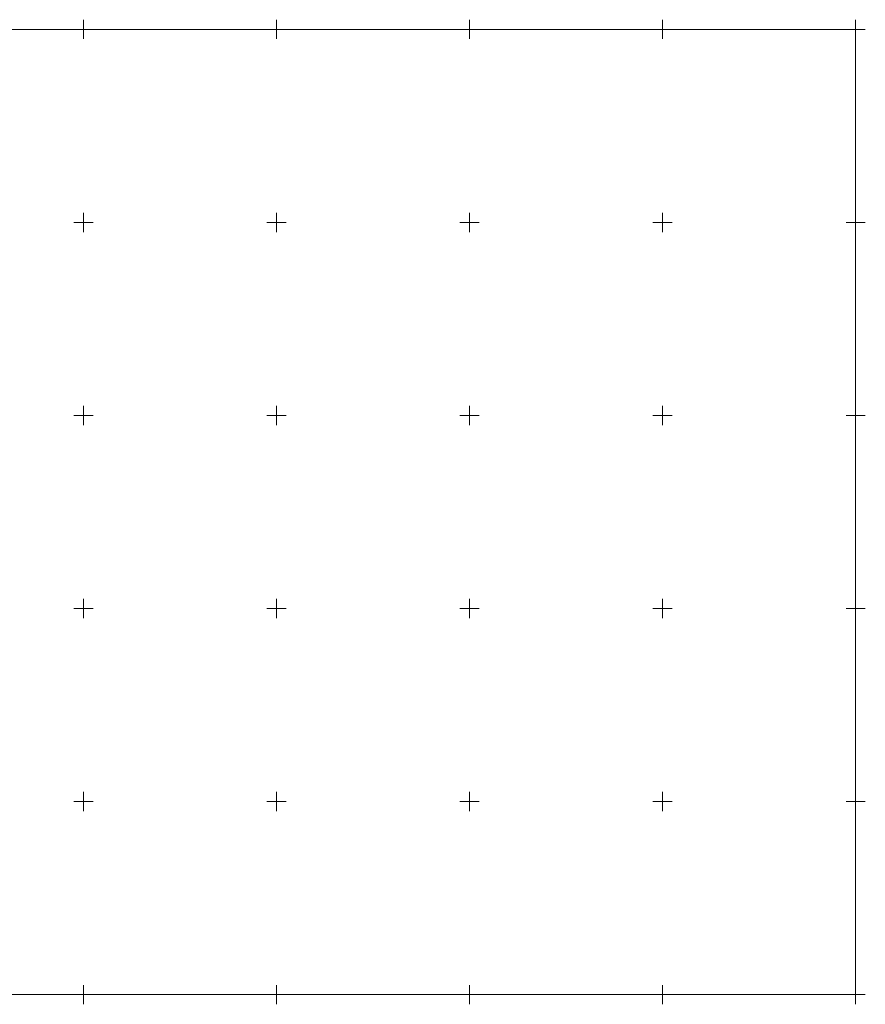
# Model space of a CAD drawing. Header units: metres. Extents: x 7419523 to 7420002, y 5501748 to 5502002.
# Tile 31 of 31: x 7419783 to 7420002, y 5501748 to 5502002. Entities that reach past the tile are written whole.
import ezdxf

# ---------------------------------------------------------------- set-up
doc = ezdxf.new("R2010")
doc.units = ezdxf.units.M
doc.header["$MEASUREMENT"] = 0
doc.linetypes.add('1', pattern=[0])
doc.layers.add('PARSI', color=7, linetype='CONTINUOUS', lineweight=20, true_color=0x0a0909)
doc.layers.add('Podzial_sekcyjny_krzyze', color=7, linetype='1', lineweight=0)
doc.layers.add('Podzial_sekcyjny_podstawowy', color=7, linetype='1', lineweight=0)

# ---------------------------------------------------------------- blocks, each defined once
blk = doc.blocks.new('mzsk01')
at = {"layer": 'PARSI'}
for p, q in [((5, 0), (-5, 0)), ((0, -5), (0, 5))]:
    blk.add_line(p, q, dxfattribs=at)

msp = doc.modelspace()

# ---------------------------------------------------------------- linework, layer by layer
at = {"layer": 'Podzial_sekcyjny_krzyze'}
for p, q in [((7419800, 5501997.5), (7419800, 5502002.5)), ((7419850, 5501997.5), (7419850, 5502002.5)), ((7419900, 5501997.5), (7419900, 5502002.5)), ((7419950, 5501997.5), (7419950, 5502002.5)), ((7420000, 5501997.5), (7420000, 5502002.5)), ((7419797.5, 5502000), (7419802.5, 5502000)), ((7419847.5, 5502000), (7419852.5, 5502000)), ((7419897.5, 5502000), (7419902.5, 5502000)), ((7419947.5, 5502000), (7419952.5, 5502000)), ((7419997.5, 5502000), (7420002.5, 5502000)), ((7419800, 5501947.5), (7419800, 5501952.5)), ((7419850, 5501947.5), (7419850, 5501952.5)), ((7419900, 5501947.5), (7419900, 5501952.5)), ((7419950, 5501947.5), (7419950, 5501952.5)), ((7420000, 5501947.5), (7420000, 5501952.5)), ((7419797.5, 5501950), (7419802.5, 5501950)), ((7419847.5, 5501950), (7419852.5, 5501950)), ((7419897.5, 5501950), (7419902.5, 5501950)), ((7419947.5, 5501950), (7419952.5, 5501950)), ((7419997.5, 5501950), (7420002.5, 5501950)), ((7419800, 5501897.5), (7419800, 5501902.5)), ((7419850, 5501897.5), (7419850, 5501902.5)), ((7419900, 5501897.5), (7419900, 5501902.5)), ((7419950, 5501897.5), (7419950, 5501902.5)), ((7420000, 5501897.5), (7420000, 5501902.5)), ((7419797.5, 5501900), (7419802.5, 5501900)), ((7419847.5, 5501900), (7419852.5, 5501900)), ((7419897.5, 5501900), (7419902.5, 5501900)), ((7419947.5, 5501900), (7419952.5, 5501900)), ((7419997.5, 5501900), (7420002.5, 5501900)), ((7419800, 5501847.5), (7419800, 5501852.5)), ((7419850, 5501847.5), (7419850, 5501852.5)), ((7419900, 5501847.5), (7419900, 5501852.5)), ((7419950, 5501847.5), (7419950, 5501852.5)), ((7420000, 5501847.5), (7420000, 5501852.5)), ((7419797.5, 5501850), (7419802.5, 5501850)), ((7419847.5, 5501850), (7419852.5, 5501850)), ((7419897.5, 5501850), (7419902.5, 5501850)), ((7419947.5, 5501850), (7419952.5, 5501850)), ((7419997.5, 5501850), (7420002.5, 5501850)), ((7419800, 5501797.5), (7419800, 5501802.5)), ((7419850, 5501797.5), (7419850, 5501802.5)), ((7419900, 5501797.5), (7419900, 5501802.5)), ((7419950, 5501797.5), (7419950, 5501802.5)), ((7420000, 5501797.5), (7420000, 5501802.5)), ((7419797.5, 5501800), (7419802.5, 5501800)), ((7419847.5, 5501800), (7419852.5, 5501800)), ((7419897.5, 5501800), (7419902.5, 5501800)), ((7419947.5, 5501800), (7419952.5, 5501800)), ((7419997.5, 5501800), (7420002.5, 5501800)), ((7419800, 5501747.5), (7419800, 5501752.5)), ((7419850, 5501747.5), (7419850, 5501752.5)), ((7419900, 5501747.5), (7419900, 5501752.5)), ((7419950, 5501747.5), (7419950, 5501752.5)), ((7420000, 5501747.5), (7420000, 5501752.5)), ((7419797.5, 5501750), (7419802.5, 5501750)), ((7419847.5, 5501750), (7419852.5, 5501750)), ((7419897.5, 5501750), (7419902.5, 5501750)), ((7419947.5, 5501750), (7419952.5, 5501750)), ((7419997.5, 5501750), (7420002.5, 5501750))]:
    msp.add_line(p, q, dxfattribs=at)
at = {"layer": 'Podzial_sekcyjny_krzyze', "color": 7}
for p, q in [((7419800, 5501997.5), (7419800, 5502002.5)), ((7419850, 5501997.5), (7419850, 5502002.5)), ((7419900, 5501997.5), (7419900, 5502002.5)), ((7419950, 5501997.5), (7419950, 5502002.5)), ((7420000, 5501997.5), (7420000, 5502002.5)), ((7419797.5, 5502000), (7419802.5, 5502000)), ((7419847.5, 5502000), (7419852.5, 5502000)), ((7419897.5, 5502000), (7419902.5, 5502000)), ((7419947.5, 5502000), (7419952.5, 5502000)), ((7419997.5, 5502000), (7420002.5, 5502000)), ((7419800, 5501947.5), (7419800, 5501952.5)), ((7419850, 5501947.5), (7419850, 5501952.5)), ((7419900, 5501947.5), (7419900, 5501952.5)), ((7419950, 5501947.5), (7419950, 5501952.5)), ((7420000, 5501947.5), (7420000, 5501952.5)), ((7419797.5, 5501950), (7419802.5, 5501950)), ((7419847.5, 5501950), (7419852.5, 5501950)), ((7419897.5, 5501950), (7419902.5, 5501950)), ((7419947.5, 5501950), (7419952.5, 5501950)), ((7419997.5, 5501950), (7420002.5, 5501950)), ((7419800, 5501897.5), (7419800, 5501902.5)), ((7419850, 5501897.5), (7419850, 5501902.5)), ((7419900, 5501897.5), (7419900, 5501902.5)), ((7419950, 5501897.5), (7419950, 5501902.5)), ((7420000, 5501897.5), (7420000, 5501902.5)), ((7419797.5, 5501900), (7419802.5, 5501900)), ((7419847.5, 5501900), (7419852.5, 5501900)), ((7419897.5, 5501900), (7419902.5, 5501900)), ((7419947.5, 5501900), (7419952.5, 5501900)), ((7419997.5, 5501900), (7420002.5, 5501900)), ((7419800, 5501847.5), (7419800, 5501852.5)), ((7419850, 5501847.5), (7419850, 5501852.5)), ((7419900, 5501847.5), (7419900, 5501852.5)), ((7419950, 5501847.5), (7419950, 5501852.5)), ((7420000, 5501847.5), (7420000, 5501852.5)), ((7419797.5, 5501850), (7419802.5, 5501850)), ((7419847.5, 5501850), (7419852.5, 5501850)), ((7419897.5, 5501850), (7419902.5, 5501850)), ((7419947.5, 5501850), (7419952.5, 5501850)), ((7419997.5, 5501850), (7420002.5, 5501850)), ((7419800, 5501797.5), (7419800, 5501802.5)), ((7419850, 5501797.5), (7419850, 5501802.5)), ((7419900, 5501797.5), (7419900, 5501802.5)), ((7419950, 5501797.5), (7419950, 5501802.5)), ((7420000, 5501797.5), (7420000, 5501802.5)), ((7419797.5, 5501800), (7419802.5, 5501800)), ((7419847.5, 5501800), (7419852.5, 5501800)), ((7419897.5, 5501800), (7419902.5, 5501800)), ((7419947.5, 5501800), (7419952.5, 5501800)), ((7419997.5, 5501800), (7420002.5, 5501800)), ((7419800, 5501747.5), (7419800, 5501752.5)), ((7419850, 5501747.5), (7419850, 5501752.5)), ((7419900, 5501747.5), (7419900, 5501752.5)), ((7419950, 5501747.5), (7419950, 5501752.5)), ((7420000, 5501747.5), (7420000, 5501752.5)), ((7419797.5, 5501750), (7419802.5, 5501750)), ((7419847.5, 5501750), (7419852.5, 5501750)), ((7419897.5, 5501750), (7419902.5, 5501750)), ((7419947.5, 5501750), (7419952.5, 5501750)), ((7419997.5, 5501750), (7420002.5, 5501750))]:
    msp.add_line(p, q, dxfattribs=at)
at = {"layer": 'Podzial_sekcyjny_podstawowy'}
for p, q in [((7419600, 5502000), (7420000, 5502000)), ((7420000, 5501750), (7420000, 5502000)), ((7420000, 5501750), (7420000, 5502000)), ((7419600, 5501750), (7420000, 5501750))]:
    msp.add_line(p, q, dxfattribs=at)

# ---------------------------------------------------------------- block references
at = {"layer": 'PARSI', "color": 7, "ltscale": 0.5, "xscale": 0.5, "yscale": 0.5, "zscale": 0.5}
for p in [(7419800, 5501900), (7419800, 5501850), (7419800, 5501800), (7419800, 5501750)]:
    msp.add_blockref('mzsk01', p, dxfattribs=at)

doc.saveas('drawing.dxf')
